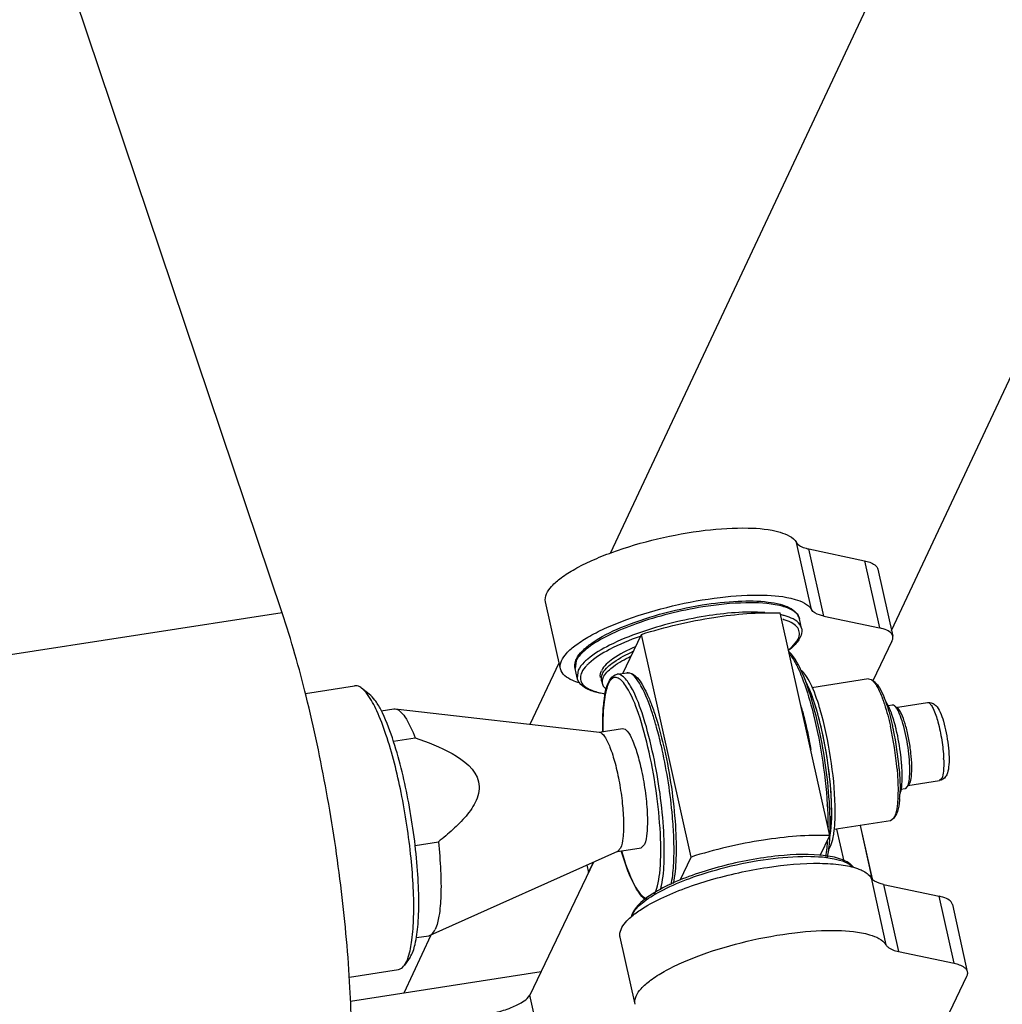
# Model space of a CAD drawing. Header units: millimetres. Extents: x 0 to 7560, y 0 to 5346.
# Tile 215 of 242: x 6731 to 6799, y 3703 to 3771. Entities that reach past the tile are written whole.
import ezdxf

# ---------------------------------------------------------------- set-up
doc = ezdxf.new("R2010")
doc.units = ezdxf.units.MM
for name, color, linetype in [('DUMMY_BOLT_M3_8_SWPW_PBL1040', 7, 'Continuous'), ('M2002301_PBL1036', 7, 'Continuous'), ('M2002401_PBL1142', 7, 'Continuous'), ('M2002501_PBL1037', 7, 'Continuous'), ('M2200703_PBL1034', 7, 'Continuous'), ('M2200805_PBL1014', 7, 'Continuous'), ('M2302201_PBL1051', 7, 'Continuous'), ('M2302401_PBL1011', 7, 'Continuous'), ('M2302601_PBL1010', 7, 'Continuous'), ('M2310102_PBL1161', 7, 'Continuous'), ('MISUMI_BD-13_PBL1140', 7, 'Continuous'), ('MISUMI_BD-13_PBL1642', 7, 'Continuous'), ('MISUMI_BD-13_PBL1644', 7, 'Continuous'), ('MISUMI_BD-13_PBL1730', 7, 'Continuous'), ('NSK_F687ZZ1_PBL1042', 7, 'Continuous'), ('NSK_F687ZZ1_PBL1141', 7, 'Continuous'), ('NSK_F687ZZ1_PBL1641', 7, 'Continuous'), ('NSK_F687ZZ1_PBL1643', 7, 'Continuous')]:
    doc.layers.add(name, color=color, linetype=linetype)

msp = doc.modelspace()

# ---------------------------------------------------------------- linework, layer by layer
at = {"layer": 'DUMMY_BOLT_M3_8_SWPW_PBL1040', "color": 7}
for p, q in [((6791.59, 3723.484), (6791.295, 3723.439)), ((6791.814, 3723.317), (6794.035, 3723.66)), ((6791.815, 3721.975), (6791.812, 3721.984)), ((6792.241, 3719.307), (6792.239, 3719.332)), ((6792.249, 3719.174), (6792.248, 3719.197)), ((6792.251, 3719.152), (6792.249, 3719.174)), ((6792.495, 3717.654), (6792.654, 3717.812)), ((6792.668, 3717.883), (6794.876, 3718.225)), ((6792.492, 3717.654), (6792.174, 3717.604))]:
    msp.add_line(p, q, dxfattribs=at)
at = {"layer": 'DUMMY_BOLT_M3_8_SWPW_PBL1040', "color": 2}
msp.add_line((6795.027, 3718.372), (6794.876, 3718.225), dxfattribs=at)
at = {"layer": 'DUMMY_BOLT_M3_8_SWPW_PBL1040', "color": 7}
for centre, radius, start, end in [((6779.623, 3718.899), 12.574, 14.20397, 14.49414), ((6779.326, 3718.824), 12.88, 14.0435, 14.16309), ((6778.95, 3718.73), 13.267, 13.52246, 14.04158), ((6778.531, 3718.629), 13.699, 13.31325, 13.52418), ((6778.678, 3718.343), 13.597, 4.1728, 4.40124), ((6779.182, 3718.379), 13.091, 3.58356, 4.0658), ((6779.785, 3718.416), 12.488, 3.03741, 3.37761), ((6791.882, 3718.171), 0.851, 338.22263, 339.11414)]:
    msp.add_arc(centre, radius, start, end, dxfattribs=at)
at = {"layer": 'DUMMY_BOLT_M3_8_SWPW_PBL1040', "color": 2}
msp.add_arc((6786.335, 3719.377), 8.833, 1.84152, 2.43436, dxfattribs=at)
at = {"layer": 'DUMMY_BOLT_M3_8_SWPW_PBL1040', "color": 7}
for points, knots in [([(6791.797, 3722.046), (6791.707, 3722.394), (6791.529, 3722.972), (6791.279, 3723.535), (6791.129, 3723.731)], [0, 0, 0, 0, 0.59327, 1, 1, 1, 1]), ([(6791.799, 3723.375), (6791.782, 3723.394), (6791.726, 3723.45), (6791.641, 3723.493), (6791.587, 3723.483)], [0, 0, 0, 0, 0.320178, 1, 1, 1, 1]), ([(6792.677, 3717.867), (6792.734, 3718.015), (6792.795, 3718.399), (6792.823, 3719.358), (6792.677, 3720.726), (6792.393, 3722.064), (6792.073, 3722.938), (6791.898, 3723.265), (6791.799, 3723.375)], [0, 0, 0, 0, 0.083553, 0.202941, 0.507208, 0.807406, 0.922089, 1, 1, 1, 1]), ([(6792.805, 3718.028), (6792.875, 3718.173), (6792.939, 3718.583), (6792.956, 3719.286), (6792.891, 3720.155), (6792.752, 3721.079), (6792.563, 3721.941), (6792.324, 3722.654), (6792.129, 3723.103), (6791.901, 3723.33), (6791.814, 3723.316)], [0, 0, 0, 0, 0.086597, 0.218075, 0.380542, 0.555018, 0.72071, 0.858124, 0.952346, 1, 1, 1, 1]), ([(6794.035, 3723.66), (6794.146, 3723.677), (6794.367, 3723.647), (6794.692, 3723.411), (6794.945, 3722.955), (6795.169, 3722.309), (6795.353, 3721.533), (6795.484, 3720.699), (6795.547, 3719.898), (6795.534, 3719.207), (6795.453, 3718.79), (6795.374, 3718.624)], [0, 0, 0, 0, 0.059858, 0.111236, 0.208861, 0.330007, 0.475867, 0.631826, 0.778842, 0.902099, 1, 1, 1, 1]), ([(6792.235, 3719.386), (6792.219, 3719.585), (6792.14, 3720.39), (6792.002, 3721.19), (6791.861, 3721.783)], [0, 0, 0, 0, 0.246606, 1, 1, 1, 1]), ([(6792.125, 3717.273), (6792.21, 3717.504), (6792.279, 3718.115), (6792.274, 3718.719), (6792.255, 3719.078)], [0, 0, 0, 0, 0.406079, 1, 1, 1, 1]), ([(6795.374, 3718.624), (6795.353, 3718.579), (6795.247, 3718.39), (6795.042, 3718.251), (6794.876, 3718.225)], [0, 0, 0, 0, 0.226074, 1, 1, 1, 1]), ([(6792.654, 3717.812), (6792.657, 3717.819), (6792.663, 3717.833), (6792.67, 3717.847), (6792.672, 3717.855)], [0, 0, 0, 0, 0.488453, 1, 1, 1, 1]), ([(6792.672, 3717.886), (6792.685, 3717.89), (6792.745, 3717.92), (6792.783, 3717.981), (6792.805, 3718.028)], [0, 0, 0, 0, 0.205525, 1, 1, 1, 1])]:
    msp.add_open_spline(points, degree=3, knots=knots, dxfattribs=at)
at = {"layer": 'DUMMY_BOLT_M3_8_SWPW_PBL1040', "color": 2}
for points, knots in [([(6794.035, 3723.66), (6794.045, 3723.662), (6794.066, 3723.662), (6794.086, 3723.658), (6794.096, 3723.655)], [0, 0, 0, 0, 0.487125, 1, 1, 1, 1]), ([(6794.096, 3723.655), (6794.161, 3723.635), (6794.294, 3723.499), (6794.54, 3723.056), (6794.809, 3722.212), (6795.049, 3721.042), (6795.142, 3720.183), (6795.16, 3719.752)], [0, 0, 0, 0, 0.049375, 0.12901, 0.372715, 0.686153, 1, 1, 1, 1]), ([(6795.163, 3719.661), (6795.172, 3719.398), (6795.165, 3718.967), (6795.101, 3718.527), (6795.027, 3718.372)], [0, 0, 0, 0, 0.604827, 1, 1, 1, 1])]:
    msp.add_open_spline(points, degree=3, knots=knots, dxfattribs=at)
at = {"layer": 'M2002301_PBL1036', "color": 7}
for p, q in [((6755.984, 3723.086), (6756.866, 3723.222)), ((6756.866, 3723.222), (6756.964, 3723.224)), ((6756.964, 3723.224), (6771.197, 3721.587)), ((6771.17, 3721.59), (6772.805, 3721.843)), ((6756.845, 3720.959), (6758.365, 3721.194)), ((6758.357, 3713.704), (6759.974, 3713.954)), ((6774.089, 3713.542), (6774.319, 3713.767)), ((6759.406, 3707.439), (6772.479, 3713.3)), ((6772.455, 3713.289), (6774.089, 3713.542)), ((6772.479, 3713.3), (6772.659, 3713.51)), ((6759.312, 3707.411), (6759.406, 3707.439)), ((6758.446, 3707.277), (6759.312, 3707.411))]:
    msp.add_line(p, q, dxfattribs=at)
for points, knots in [([(6756.964, 3723.224), (6757.084, 3723.21), (6757.354, 3723.045), (6757.873, 3722.379), (6758.167, 3721.704), (6758.365, 3721.194)], [0, 0, 0, 0, 0.142348, 0.352053, 1, 1, 1, 1]), ([(6772.805, 3721.843), (6772.924, 3721.861), (6773.24, 3721.582), (6773.519, 3720.986), (6773.862, 3720.044), (6774.039, 3719.314), (6774.126, 3718.907)], [0, 0, 0, 0, 0.108935, 0.317447, 0.623494, 1, 1, 1, 1]), ([(6758.365, 3721.194), (6759.247, 3720.894), (6760.889, 3720.281), (6762.792, 3718.846), (6762.833, 3717.465), (6762.563, 3716.625), (6761.925, 3715.718), (6760.997, 3714.788), (6760.321, 3714.226), (6759.974, 3713.954)], [0, 0, 0, 0, 0.260084, 0.510649, 0.57221, 0.633127, 0.754662, 0.877042, 1, 1, 1, 1]), ([(6771.197, 3721.587), (6771.345, 3721.57), (6771.654, 3721.185), (6771.974, 3720.466), (6772.318, 3719.363), (6772.6, 3718.056), (6772.799, 3716.671), (6772.891, 3715.377), (6772.862, 3714.332), (6772.763, 3713.726), (6772.659, 3713.51)], [0, 0, 0, 0, 0.053039, 0.152037, 0.291369, 0.456229, 0.627937, 0.786862, 0.915166, 1, 1, 1, 1]), ([(6774.126, 3718.907), (6774.237, 3718.386), (6774.411, 3717.358), (6774.545, 3715.9), (6774.533, 3714.71), (6774.436, 3714.011), (6774.319, 3713.767)], [0, 0, 0, 0, 0.308013, 0.602597, 0.843308, 1, 1, 1, 1]), ([(6759.974, 3713.954), (6760.047, 3713.288), (6760.15, 3712.034), (6760.176, 3710.302), (6760.068, 3708.923), (6759.891, 3708.134), (6759.75, 3707.839)], [0, 0, 0, 0, 0.325957, 0.612355, 0.841048, 1, 1, 1, 1]), ([(6759.406, 3707.439), (6759.44, 3707.454), (6759.592, 3707.55), (6759.689, 3707.711), (6759.75, 3707.839)], [0, 0, 0, 0, 0.206495, 1, 1, 1, 1])]:
    msp.add_open_spline(points, degree=3, knots=knots, dxfattribs=at)
at = {"layer": 'M2002401_PBL1142', "color": 7}
for p, q in [((6787.23, 3714.386), (6783.782, 3729.902)), ((6772.822, 3725.691), (6774.123, 3728.408)), ((6777.571, 3712.892), (6774.123, 3728.408)), ((6786.57, 3713.008), (6787.23, 3714.386)), ((6776.803, 3711.288), (6777.571, 3712.892)), ((6774.318, 3709.907), (6774.289, 3710.039))]:
    msp.add_line(p, q, dxfattribs=at)
for points, knots in [([(6774.123, 3728.408), (6775.766, 3728.931), (6778.96, 3729.669), (6782.239, 3729.967), (6783.782, 3729.902)], [0, 0, 0, 0, 0.527494, 1, 1, 1, 1]), ([(6787.23, 3714.386), (6785.687, 3714.451), (6782.408, 3714.153), (6779.214, 3713.415), (6777.571, 3712.892)], [0, 0, 0, 0, 0.472506, 1, 1, 1, 1])]:
    msp.add_open_spline(points, degree=3, knots=knots, dxfattribs=at)
at = {"layer": 'M2002501_PBL1037', "color": 7}
for p, q in [((6789.924, 3725.301), (6785.992, 3724.693)), ((6790.382, 3725.055), (6790.168, 3725.219)), ((6791.815, 3715.792), (6791.661, 3715.57)), ((6791.727, 3715.686), (6791.661, 3715.57)), ((6791.879, 3715.903), (6791.815, 3715.793)), ((6791.453, 3715.419), (6787.53, 3714.812)), ((6791.661, 3715.57), (6791.453, 3715.419))]:
    msp.add_line(p, q, dxfattribs=at)
for centre, radius, start, end in [((6788.963, 3723.963), 1.749, 35.40882, 37.7571), ((6784.041, 3721.204), 7.513, 21.63283, 21.97421), ((6769.03, 3717.009), 22.973, 5.03799, 12.57392), ((6772.419, 3717.67), 19.672, 12.52829, 12.79153), ((6771.926, 3717.561), 20.177, 12.0478, 12.52726), ((6771.497, 3717.469), 20.616, 11.90479, 12.04906), ((6770.13, 3717.181), 22.013, 4.84599, 11.90517), ((6784.075, 3717.585), 8.047, 355.55579, 357.12249), ((6783.01, 3717.642), 9.113, 357.10236, 357.71382)]:
    msp.add_arc(centre, radius, start, end, dxfattribs=at)
for points, knots in [([(6789.924, 3725.301), (6789.985, 3725.31), (6790.077, 3725.284), (6790.148, 3725.235), (6790.168, 3725.219)], [0, 0, 0, 0, 0.706702, 1, 1, 1, 1]), ([(6790.168, 3725.219), (6790.183, 3725.207), (6790.249, 3725.152), (6790.305, 3725.087), (6790.346, 3725.034)], [0, 0, 0, 0, 0.221576, 1, 1, 1, 1]), ([(6790.382, 3725.055), (6790.511, 3724.956), (6790.748, 3724.61), (6790.917, 3724.242), (6791.009, 3724.015)], [0, 0, 0, 0, 0.398387, 1, 1, 1, 1]), ([(6790.389, 3724.977), (6790.433, 3724.915), (6790.634, 3724.595), (6790.782, 3724.245), (6790.888, 3723.964)], [0, 0, 0, 0, 0.202711, 1, 1, 1, 1]), ([(6790.888, 3723.964), (6790.941, 3723.823), (6791.165, 3723.182), (6791.337, 3722.524), (6791.452, 3722.01)], [0, 0, 0, 0, 0.222914, 1, 1, 1, 1]), ([(6791.025, 3723.974), (6791.08, 3723.835), (6791.312, 3723.198), (6791.486, 3722.541), (6791.603, 3722.026)], [0, 0, 0, 0, 0.219745, 1, 1, 1, 1]), ([(6791.914, 3719.026), (6791.931, 3718.837), (6791.981, 3718.149), (6791.995, 3717.456), (6791.966, 3716.956)], [0, 0, 0, 0, 0.27467, 1, 1, 1, 1]), ([(6792.064, 3719.04), (6792.078, 3718.882), (6792.119, 3718.295), (6792.133, 3717.706), (6792.116, 3717.278)], [0, 0, 0, 0, 0.271049, 1, 1, 1, 1]), ([(6791.966, 3716.956), (6791.96, 3716.848), (6791.931, 3716.483), (6791.878, 3716.116), (6791.799, 3715.87)], [0, 0, 0, 0, 0.295621, 1, 1, 1, 1]), ([(6792.097, 3716.961), (6792.089, 3716.85), (6792.051, 3716.492), (6791.986, 3716.128), (6791.879, 3715.903)], [0, 0, 0, 0, 0.30944, 1, 1, 1, 1])]:
    msp.add_open_spline(points, degree=3, knots=knots, dxfattribs=at)
for points in [[(6791.764, 3715.772), (6791.753, 3715.743), (6791.741, 3715.714), (6791.727, 3715.686)], [(6791.799, 3715.87), (6791.788, 3715.837), (6791.777, 3715.805), (6791.764, 3715.772)]]:
    msp.add_open_spline(points, degree=3, dxfattribs=at)
at = {"layer": 'M2200703_PBL1034', "color": 7}
for p, q in [((6750.715, 3724.295), (6754.145, 3724.825)), ((6755.168, 3724.25), (6754.633, 3724.661)), ((6758.004, 3705.918), (6757.618, 3705.364)), ((6753.777, 3704.53), (6757.203, 3705.06))]:
    msp.add_line(p, q, dxfattribs=at)
for points, knots in [([(6754.633, 3724.661), (6754.592, 3724.693), (6754.45, 3724.791), (6754.266, 3724.844), (6754.145, 3724.825)], [0, 0, 0, 0, 0.293353, 1, 1, 1, 1]), ([(6755.05, 3724.212), (6755.015, 3724.259), (6754.891, 3724.421), (6754.749, 3724.572), (6754.633, 3724.661)], [0, 0, 0, 0, 0.284031, 1, 1, 1, 1]), ([(6756.326, 3721.44), (6756.139, 3721.995), (6755.779, 3722.949), (6755.305, 3723.861), (6755.05, 3724.212)], [0, 0, 0, 0, 0.574354, 1, 1, 1, 1]), ([(6756.776, 3721.19), (6756.549, 3721.867), (6756.202, 3722.784), (6755.614, 3723.788), (6755.318, 3724.135), (6755.168, 3724.25)], [0, 0, 0, 0, 0.61424, 0.836742, 1, 1, 1, 1]), ([(6757.88, 3705.919), (6758.007, 3706.301), (6758.178, 3707.23), (6758.324, 3709.538), (6758.124, 3712.996), (6757.479, 3717.26), (6756.77, 3720.118), (6756.326, 3721.44)], [0, 0, 0, 0, 0.076606, 0.178789, 0.440583, 0.734265, 1, 1, 1, 1]), ([(6758.004, 3705.918), (6758.184, 3706.177), (6758.424, 3706.954), (6758.6, 3708.345), (6758.636, 3710.167), (6758.482, 3713.094), (6757.955, 3716.836), (6757.24, 3719.809), (6756.776, 3721.19)], [0, 0, 0, 0, 0.06095, 0.152696, 0.271775, 0.411559, 0.718656, 1, 1, 1, 1]), ([(6757.203, 3705.061), (6757.241, 3705.066), (6757.41, 3705.116), (6757.54, 3705.253), (6757.618, 3705.364)], [0, 0, 0, 0, 0.221658, 1, 1, 1, 1]), ([(6757.618, 3705.364), (6757.643, 3705.401), (6757.752, 3705.575), (6757.829, 3705.767), (6757.88, 3705.919)], [0, 0, 0, 0, 0.217326, 1, 1, 1, 1])]:
    msp.add_open_spline(points, degree=3, knots=knots, dxfattribs=at)
at = {"layer": 'M2200805_PBL1014', "color": 7}
msp.add_line((6749.093, 3729.915), (6637.205, 4062.871), dxfattribs=at)
at = {"layer": 'M2200805_PBL1014', "color": 2}
msp.add_line((6749.093, 3729.915), (6723.013, 3725.881), dxfattribs=at)
at = {"layer": 'M2200805_PBL1014', "color": 7}
msp.add_open_spline([(6751.286, 3688.967), (6751.869, 3689.057), (6752.633, 3690.06), (6753.153, 3691.579), (6753.715, 3694.174), (6753.994, 3698.297), (6753.879, 3704.079), (6753.285, 3710.608), (6752.267, 3717.382), (6750.899, 3723.869), (6749.737, 3728), (6749.093, 3729.915)], degree=3, knots=[0, 0, 0, 0, 0.04198, 0.075214, 0.117696, 0.228886, 0.369183, 0.528546, 0.695086, 0.856256, 1, 1, 1, 1], dxfattribs=at)
at = {"layer": 'M2302201_PBL1051', "color": 2}
for p, q in [((6785.954, 3730.136), (6784.915, 3734.81)), ((6786.821, 3729.682), (6785.783, 3734.356)), ((6789.657, 3733.529), (6790.695, 3728.856))]:
    msp.add_line(p, q, dxfattribs=at)
at = {"layer": 'M2302201_PBL1051', "color": 7}
for p, q in [((6785.783, 3734.356), (6789.657, 3733.529)), ((6790.577, 3732.945), (6791.615, 3728.272)), ((6768.476, 3725.999), (6767.438, 3730.672)), ((6786.821, 3729.682), (6790.695, 3728.856)), ((6791.564, 3727.934), (6790.238, 3725.165)), ((6770.315, 3712.329), (6770.429, 3711.813)), ((6770.429, 3711.813), (6770.775, 3712.536))]:
    msp.add_line(p, q, dxfattribs=at)
for points, knots in [([(6767.438, 3730.672), (6767.354, 3731.049), (6767.774, 3731.753), (6768.571, 3732.409), (6769.527, 3733.014), (6770.711, 3733.594), (6772.617, 3734.358), (6775.247, 3735.122), (6778.421, 3735.705), (6781.315, 3735.883), (6783.457, 3735.709), (6784.684, 3735.195), (6784.915, 3734.81)], [0, 0, 0, 0, 0.060134, 0.106689, 0.165069, 0.23414, 0.311988, 0.483973, 0.658887, 0.81392, 0.930217, 1, 1, 1, 1]), ([(6784.915, 3734.81), (6784.947, 3734.756), (6785.177, 3734.507), (6785.52, 3734.412), (6785.783, 3734.356)], [0, 0, 0, 0, 0.189753, 1, 1, 1, 1]), ([(6789.657, 3733.529), (6789.78, 3733.503), (6790.125, 3733.415), (6790.523, 3733.185), (6790.577, 3732.945)], [0, 0, 0, 0, 0.338818, 1, 1, 1, 1]), ([(6768.476, 3725.998), (6768.392, 3726.376), (6768.812, 3727.079), (6769.609, 3727.735), (6770.565, 3728.341), (6771.749, 3728.921), (6773.656, 3729.684), (6776.286, 3730.448), (6779.459, 3731.032), (6782.354, 3731.21), (6784.496, 3731.036), (6785.723, 3730.521), (6785.954, 3730.136)], [0, 0, 0, 0, 0.060134, 0.106689, 0.165069, 0.23414, 0.311988, 0.483973, 0.658887, 0.81392, 0.930217, 1, 1, 1, 1]), ([(6786.821, 3729.682), (6786.717, 3729.704), (6786.404, 3729.786), (6786.069, 3729.944), (6785.954, 3730.136)], [0, 0, 0, 0, 0.321213, 1, 1, 1, 1]), ([(6791.615, 3728.272), (6791.6, 3728.34), (6791.503, 3728.524), (6791.17, 3728.733), (6790.871, 3728.818), (6790.695, 3728.856)], [0, 0, 0, 0, 0.182941, 0.526335, 1, 1, 1, 1]), ([(6791.564, 3727.934), (6791.578, 3727.963), (6791.621, 3728.069), (6791.633, 3728.191), (6791.615, 3728.272)], [0, 0, 0, 0, 0.276247, 1, 1, 1, 1]), ([(6769.826, 3725.021), (6769.646, 3725.071), (6769.121, 3725.237), (6768.559, 3725.627), (6768.476, 3725.998)], [0, 0, 0, 0, 0.329795, 1, 1, 1, 1])]:
    msp.add_open_spline(points, degree=3, knots=knots, dxfattribs=at)
at = {"layer": 'M2302401_PBL1011', "color": 2}
for p, q in [((6790.108, 3711.443), (6791.146, 3706.769)), ((6790.975, 3710.988), (6792.014, 3706.315)), ((6795.888, 3705.488), (6794.849, 3710.162))]:
    msp.add_line(p, q, dxfattribs=at)
at = {"layer": 'M2302401_PBL1011', "color": 7}
for p, q in [((6790.975, 3710.988), (6794.849, 3710.162)), ((6795.769, 3709.578), (6796.808, 3704.904)), ((6773.669, 3702.631), (6772.63, 3707.305)), ((6792.014, 3706.315), (6795.888, 3705.488)), ((6796.757, 3704.567), (6790.111, 3690.687))]:
    msp.add_line(p, q, dxfattribs=at)
msp.add_arc((6777.305, 3704.169), 6.003, 127.48164, 127.91127, dxfattribs=at)
for points, knots in [([(6775.463, 3710.005), (6776.572, 3710.536), (6779.019, 3711.408), (6782.742, 3712.231), (6785.82, 3712.519), (6787.929, 3712.396), (6788.803, 3712.218), (6789.171, 3712.087)], [0, 0, 0, 0, 0.262033, 0.550374, 0.811477, 0.916908, 1, 1, 1, 1]), ([(6789.171, 3712.087), (6789.279, 3712.048), (6789.63, 3711.904), (6789.97, 3711.671), (6790.108, 3711.443)], [0, 0, 0, 0, 0.30245, 1, 1, 1, 1]), ([(6790.975, 3710.988), (6790.872, 3711.01), (6790.558, 3711.092), (6790.223, 3711.25), (6790.108, 3711.443)], [0, 0, 0, 0, 0.321213, 1, 1, 1, 1]), ([(6773.652, 3708.933), (6773.775, 3709.027), (6774.348, 3709.433), (6774.969, 3709.768), (6775.463, 3710.005)], [0, 0, 0, 0, 0.219988, 1, 1, 1, 1]), ([(6795.769, 3709.578), (6795.754, 3709.646), (6795.657, 3709.83), (6795.324, 3710.039), (6795.025, 3710.124), (6794.849, 3710.162)], [0, 0, 0, 0, 0.182941, 0.526335, 1, 1, 1, 1]), ([(6773.194, 3708.538), (6773.226, 3708.569), (6773.361, 3708.698), (6773.504, 3708.818), (6773.616, 3708.905)], [0, 0, 0, 0, 0.23552, 1, 1, 1, 1]), ([(6772.63, 3707.305), (6772.61, 3707.397), (6772.602, 3707.874), (6772.932, 3708.278), (6773.194, 3708.538)], [0, 0, 0, 0, 0.203213, 1, 1, 1, 1]), ([(6773.669, 3702.631), (6773.585, 3703.009), (6774.005, 3703.712), (6774.802, 3704.368), (6775.758, 3704.974), (6776.942, 3705.554), (6778.848, 3706.317), (6781.479, 3707.081), (6784.652, 3707.664), (6787.547, 3707.843), (6789.688, 3707.668), (6790.915, 3707.154), (6791.146, 3706.769)], [0, 0, 0, 0, 0.060134, 0.106689, 0.165069, 0.23414, 0.311988, 0.483973, 0.658887, 0.81392, 0.930217, 1, 1, 1, 1]), ([(6791.146, 3706.769), (6791.179, 3706.715), (6791.408, 3706.466), (6791.751, 3706.371), (6792.014, 3706.315)], [0, 0, 0, 0, 0.189753, 1, 1, 1, 1]), ([(6795.888, 3705.488), (6796.011, 3705.462), (6796.356, 3705.374), (6796.755, 3705.144), (6796.808, 3704.905)], [0, 0, 0, 0, 0.338818, 1, 1, 1, 1]), ([(6796.808, 3704.905), (6796.826, 3704.823), (6796.814, 3704.702), (6796.77, 3704.596), (6796.757, 3704.567)], [0, 0, 0, 0, 0.723753, 1, 1, 1, 1])]:
    msp.add_open_spline(points, degree=3, knots=knots, dxfattribs=at)
at = {"layer": 'M2302601_PBL1010', "color": 2}
for p, q in [((6789.337, 3715.091), (6790.159, 3711.389)), ((6788.227, 3712.602), (6787.729, 3714.842)), ((6770.491, 3684.573), (6766.337, 3703.267))]:
    msp.add_line(p, q, dxfattribs=at)
at = {"layer": 'M2302601_PBL1010', "color": 7}
for p, q in [((6789.352, 3715.094), (6790.181, 3711.367)), ((6770.775, 3712.536), (6766.337, 3703.267)), ((6753.863, 3702.858), (6767.124, 3704.909))]:
    msp.add_line(p, q, dxfattribs=at)
msp.add_open_spline([(6762.976, 3701.851), (6763.361, 3701.91), (6764.102, 3702.069), (6765.105, 3702.403), (6765.858, 3702.777), (6766.255, 3703.096), (6766.337, 3703.267)], degree=3, knots=[0, 0, 0, 0, 0.314801, 0.610566, 0.847383, 1, 1, 1, 1], dxfattribs=at)
at = {"layer": 'M2310102_PBL1161', "color": 7}
for p, q in [((6771.96, 3734.062), (7038.827, 4302.613)), ((6791.526, 3728.675), (7056.619, 4293.449)), ((6766.366, 3722.143), (6768.38, 3726.433)), ((6757.584, 3703.434), (6759.479, 3707.472))]:
    msp.add_line(p, q, dxfattribs=at)
at = {"layer": 'MISUMI_BD-13_PBL1140', "color": 7}
msp.add_line((6771.329, 3725.159), (6771.402, 3724.931), dxfattribs=at)
for centre, radius, start, end in [((6771.841, 3725.323), 0.538, 192.2852, 197.0672), ((6771.845, 3725.324), 0.542, 197.06383, 197.80566), ((6771.98, 3725.096), 0.604, 175.28688, 175.9881), ((6771.916, 3725.096), 0.539, 186.58404, 197.78579)]:
    msp.add_arc(centre, radius, start, end, dxfattribs=at)
for points, knots in [([(6771.431, 3725.732), (6771.614, 3726.035), (6772.308, 3726.61), (6773.074, 3727.013), (6773.545, 3727.228)], [0, 0, 0, 0, 0.405842, 1, 1, 1, 1]), ([(6771.498, 3725.491), (6771.659, 3725.766), (6772.268, 3726.298), (6772.949, 3726.676), (6773.365, 3726.877)], [0, 0, 0, 0, 0.408639, 1, 1, 1, 1]), ([(6771.403, 3724.931), (6771.431, 3724.844), (6771.502, 3724.733), (6771.595, 3724.647), (6771.621, 3724.625)], [0, 0, 0, 0, 0.726731, 1, 1, 1, 1])]:
    msp.add_open_spline(points, degree=3, knots=knots, dxfattribs=at)
for points in [[(6771.305, 3725.374), (6771.301, 3725.319), (6771.304, 3725.263), (6771.316, 3725.209)], [(6771.381, 3725.639), (6771.341, 3725.556), (6771.313, 3725.465), (6771.305, 3725.374)], [(6771.455, 3725.41), (6771.415, 3725.327), (6771.386, 3725.237), (6771.379, 3725.146)], [(6771.381, 3725.639), (6771.396, 3725.671), (6771.413, 3725.702), (6771.431, 3725.732)], [(6771.455, 3725.41), (6771.468, 3725.437), (6771.482, 3725.464), (6771.498, 3725.491)], [(6771.378, 3725.139), (6771.376, 3725.104), (6771.376, 3725.069), (6771.38, 3725.034)]]:
    msp.add_open_spline(points, degree=3, dxfattribs=at)
at = {"layer": 'MISUMI_BD-13_PBL1642', "color": 7}
msp.add_line((6786.57, 3723.151), (6786.564, 3723.175), dxfattribs=at)
for centre, radius, start, end in [((6768.793, 3717.951), 18.523, 16.38035, 16.77255), ((6768.974, 3716.035), 18.637, 0.88054, 1.31735), ((6782.22, 3715.233), 5.103, 349.4432, 350.23234), ((6781.857, 3715.296), 5.471, 350.23023, 350.83217), ((6786.447, 3714.018), 0.914, 326.62547, 329.02343)]:
    msp.add_arc(centre, radius, start, end, dxfattribs=at)
for points, knots in [([(6786.527, 3723.296), (6786.353, 3723.875), (6786.085, 3724.655), (6785.618, 3725.5), (6785.381, 3725.784), (6785.258, 3725.869)], [0, 0, 0, 0, 0.625375, 0.84598, 1, 1, 1, 1]), ([(6786.327, 3723.103), (6786.269, 3723.301), (6786.058, 3723.98), (6785.804, 3724.65), (6785.566, 3725.095)], [0, 0, 0, 0, 0.289712, 1, 1, 1, 1]), ([(6787.253, 3718.155), (6787.212, 3718.583), (6787.009, 3720.25), (6786.678, 3721.904), (6786.327, 3723.103)], [0, 0, 0, 0, 0.256084, 1, 1, 1, 1]), ([(6787.606, 3716.464), (6787.58, 3717.593), (6787.347, 3719.848), (6786.888, 3722.067), (6786.57, 3723.151)], [0, 0, 0, 0, 0.500123, 1, 1, 1, 1]), ([(6787.258, 3714.424), (6787.345, 3714.963), (6787.394, 3716.214), (6787.321, 3717.458), (6787.253, 3718.155)], [0, 0, 0, 0, 0.437701, 1, 1, 1, 1]), ([(6787.474, 3714.273), (6787.501, 3714.413), (6787.602, 3715.091), (6787.617, 3715.779), (6787.609, 3716.321)], [0, 0, 0, 0, 0.207646, 1, 1, 1, 1]), ([(6787.231, 3713.547), (6787.258, 3713.591), (6787.372, 3713.821), (6787.435, 3714.073), (6787.474, 3714.273)], [0, 0, 0, 0, 0.202118, 1, 1, 1, 1])]:
    msp.add_open_spline(points, degree=3, knots=knots, dxfattribs=at)
msp.add_open_spline([(6787.211, 3713.515), (6787.195, 3713.491), (6787.178, 3713.467), (6787.159, 3713.445)], degree=3, dxfattribs=at)
at = {"layer": 'MISUMI_BD-13_PBL1644', "color": 7}
for centre, radius, start, end in [((6782.16, 3715.244), 5.164, 349.73492, 349.93182), ((6781.923, 3715.286), 5.404, 349.93554, 350.61769)]:
    msp.add_arc(centre, radius, start, end, dxfattribs=at)
msp.add_open_spline([(6787.255, 3714.405), (6787.384, 3715.184), (6787.385, 3717.017), (6787.092, 3719.843), (6786.512, 3722.615), (6785.954, 3724.348), (6785.594, 3725.041)], degree=3, knots=[0, 0, 0, 0, 0.218198, 0.501728, 0.784328, 1, 1, 1, 1], dxfattribs=at)
at = {"layer": 'MISUMI_BD-13_PBL1730', "color": 7}
msp.add_open_spline([(6773.674, 3727.541), (6773.135, 3727.306), (6772.282, 3726.869), (6771.494, 3726.217), (6771.329, 3725.872)], degree=3, knots=[0, 0, 0, 0, 0.606083, 1, 1, 1, 1], dxfattribs=at)
for points in [[(6771.277, 3725.392), (6771.252, 3725.47), (6771.246, 3725.557), (6771.257, 3725.638)], [(6771.257, 3725.638), (6771.268, 3725.719), (6771.294, 3725.798), (6771.329, 3725.872)]]:
    msp.add_open_spline(points, degree=3, dxfattribs=at)
at = {"layer": 'NSK_F687ZZ1_PBL1042', "color": 7}
msp.add_line((6772.417, 3725.628), (6773.093, 3725.733), dxfattribs=at)
at = {"layer": 'NSK_F687ZZ1_PBL1042', "color": 2}
msp.add_line((6775.562, 3720.359), (6775.552, 3720.407), dxfattribs=at)
for centre, radius, start, end in [((6769.733, 3722.405), 4.975, 28.98007, 31.5616), ((6770.785, 3712.193), 5.533, 348.06689, 348.66184)]:
    msp.add_arc(centre, radius, start, end, dxfattribs=at)
at = {"layer": 'NSK_F687ZZ1_PBL1042', "color": 7}
for points, knots in [([(6771.438, 3722.856), (6771.454, 3723.218), (6771.514, 3723.876), (6771.673, 3724.828), (6772.052, 3725.572), (6772.417, 3725.628)], [0, 0, 0, 0, 0.356527, 0.636683, 1, 1, 1, 1]), ([(6773.093, 3725.733), (6773.366, 3725.775), (6773.826, 3725.449), (6774.197, 3724.876), (6774.529, 3724.24), (6774.848, 3723.457), (6775.285, 3722.166), (6775.553, 3721.12), (6775.716, 3720.386)], [0, 0, 0, 0, 0.133613, 0.225287, 0.340086, 0.477555, 0.635652, 1, 1, 1, 1]), ([(6771.425, 3721.644), (6771.423, 3721.75), (6771.418, 3722.154), (6771.424, 3722.558), (6771.438, 3722.856)], [0, 0, 0, 0, 0.262545, 1, 1, 1, 1]), ([(6775.716, 3720.386), (6776.103, 3718.644), (6776.479, 3716.1), (6776.567, 3712.966), (6776.451, 3711.611), (6776.318, 3711.048)], [0, 0, 0, 0, 0.569367, 0.815537, 1, 1, 1, 1]), ([(6774.389, 3709.941), (6774.215, 3710.057), (6773.887, 3710.438), (6773.278, 3711.556), (6772.933, 3712.573), (6772.711, 3713.325)], [0, 0, 0, 0, 0.164129, 0.384482, 1, 1, 1, 1])]:
    msp.add_open_spline(points, degree=3, knots=knots, dxfattribs=at)
at = {"layer": 'NSK_F687ZZ1_PBL1042', "color": 2}
for points, knots in [([(6773.087, 3724.734), (6772.997, 3724.877), (6772.825, 3725.113), (6772.538, 3725.374), (6772.21, 3725.433), (6771.941, 3725.223), (6771.756, 3724.857), (6771.605, 3724.332), (6771.498, 3723.649), (6771.46, 3723.141), (6771.447, 3722.864)], [0, 0, 0, 0, 0.130525, 0.224378, 0.293353, 0.366126, 0.467979, 0.607529, 0.785681, 1, 1, 1, 1]), ([(6773.362, 3724.795), (6773.225, 3725.031), (6773.006, 3725.398), (6772.576, 3725.653), (6772.417, 3725.628)], [0, 0, 0, 0, 0.629594, 1, 1, 1, 1]), ([(6773.972, 3725.009), (6773.844, 3725.217), (6773.634, 3725.544), (6773.24, 3725.755), (6773.093, 3725.733)], [0, 0, 0, 0, 0.622411, 1, 1, 1, 1]), ([(6774.651, 3720.208), (6774.449, 3721.117), (6774.034, 3722.661), (6773.444, 3724.168), (6773.087, 3724.734)], [0, 0, 0, 0, 0.581874, 1, 1, 1, 1]), ([(6774.875, 3720.302), (6774.678, 3721.19), (6774.272, 3722.72), (6773.7, 3724.211), (6773.362, 3724.795)], [0, 0, 0, 0, 0.574227, 1, 1, 1, 1]), ([(6775.134, 3722.066), (6775.055, 3722.344), (6774.768, 3723.281), (6774.422, 3724.209), (6774.085, 3724.815)], [0, 0, 0, 0, 0.29358, 1, 1, 1, 1]), ([(6771.447, 3722.864), (6771.442, 3722.767), (6771.427, 3722.358), (6771.426, 3721.949), (6771.432, 3721.636)], [0, 0, 0, 0, 0.236135, 1, 1, 1, 1]), ([(6775.552, 3720.407), (6775.52, 3720.551), (6775.392, 3721.107), (6775.25, 3721.659), (6775.134, 3722.066)], [0, 0, 0, 0, 0.25824, 1, 1, 1, 1]), ([(6775.012, 3710.298), (6775.118, 3710.48), (6775.276, 3710.965), (6775.478, 3712.256), (6775.484, 3714.36), (6775.227, 3717.187), (6774.876, 3719.195), (6774.651, 3720.208)], [0, 0, 0, 0, 0.062898, 0.150593, 0.391152, 0.689335, 1, 1, 1, 1]), ([(6775.514, 3710.907), (6775.639, 3711.478), (6775.742, 3712.847), (6775.644, 3715.999), (6775.264, 3718.555), (6774.875, 3720.302)], [0, 0, 0, 0, 0.185504, 0.432337, 1, 1, 1, 1]), ([(6776.369, 3714.266), (6776.35, 3714.753), (6776.213, 3716.799), (6775.899, 3718.833), (6775.562, 3720.359)], [0, 0, 0, 0, 0.237948, 1, 1, 1, 1]), ([(6776.21, 3711.106), (6776.301, 3711.56), (6776.397, 3712.616), (6776.392, 3713.673), (6776.369, 3714.266)], [0, 0, 0, 0, 0.438405, 1, 1, 1, 1]), ([(6772.718, 3713.323), (6772.96, 3712.505), (6773.331, 3711.42), (6773.993, 3710.325), (6774.356, 3710.014), (6774.521, 3709.986)], [0, 0, 0, 0, 0.659577, 0.869955, 1, 1, 1, 1])]:
    msp.add_open_spline(points, degree=3, knots=knots, dxfattribs=at)
msp.add_open_spline([(6775.441, 3710.62), (6775.469, 3710.714), (6775.493, 3710.81), (6775.514, 3710.907)], degree=3, dxfattribs=at)
at = {"layer": 'NSK_F687ZZ1_PBL1141', "color": 7}
for p, q in [((6785.258, 3728.845), (6785.113, 3729.499)), ((6769.639, 3725.374), (6769.494, 3726.029))]:
    msp.add_line(p, q, dxfattribs=at)
at = {"layer": 'NSK_F687ZZ1_PBL1141', "color": 2}
for p, q in [((6769.576, 3726.569), (6769.494, 3726.029)), ((6769.721, 3725.914), (6769.639, 3725.374))]:
    msp.add_line(p, q, dxfattribs=at)
for centre, radius, start, end in [((6782.659, 3724.497), 5.402, 76.98439, 77.91528), ((6782.827, 3725.202), 4.677, 73.88379, 77.03731), ((6782.915, 3725.707), 3.89, 71.77486, 74.54889), ((6770.782, 3725.99), 1.337, 151.0143, 154.37643), ((6773.209, 3723.311), 4.405, 129.92053, 130.71061)]:
    msp.add_arc(centre, radius, start, end, dxfattribs=at)
at = {"layer": 'NSK_F687ZZ1_PBL1141', "color": 7}
for points, knots in [([(6778.349, 3730.457), (6779.177, 3730.59), (6780.708, 3730.759), (6782.533, 3730.744), (6783.726, 3730.536), (6784.389, 3730.31), (6784.887, 3729.984), (6785.077, 3729.661), (6785.113, 3729.499)], [0, 0, 0, 0, 0.349415, 0.640456, 0.756691, 0.852329, 0.930837, 1, 1, 1, 1]), ([(6769.589, 3726.685), (6769.688, 3726.892), (6770.019, 3727.306), (6771.026, 3728.106), (6772.838, 3729.001), (6775.424, 3729.876), (6777.348, 3730.297), (6778.349, 3730.457)], [0, 0, 0, 0, 0.070599, 0.159975, 0.395111, 0.687624, 1, 1, 1, 1]), ([(6785.258, 3728.845), (6785.294, 3728.685), (6785.273, 3728.448), (6785.189, 3728.242), (6785.163, 3728.189)], [0, 0, 0, 0, 0.736325, 1, 1, 1, 1]), ([(6785.163, 3728.189), (6785.127, 3728.112), (6784.924, 3727.771), (6784.63, 3727.495), (6784.388, 3727.301)], [0, 0, 0, 0, 0.215173, 1, 1, 1, 1]), ([(6769.494, 3726.029), (6769.458, 3726.189), (6769.479, 3726.425), (6769.563, 3726.632), (6769.589, 3726.685)], [0, 0, 0, 0, 0.736325, 1, 1, 1, 1]), ([(6771.558, 3724.25), (6771.313, 3724.289), (6770.783, 3724.404), (6770.049, 3724.692), (6769.69, 3725.146), (6769.639, 3725.374)], [0, 0, 0, 0, 0.319391, 0.698526, 1, 1, 1, 1])]:
    msp.add_open_spline(points, degree=3, knots=knots, dxfattribs=at)
at = {"layer": 'NSK_F687ZZ1_PBL1141', "color": 2}
for points, knots in [([(6778.381, 3730.319), (6776.811, 3730.066), (6774.573, 3729.514), (6771.941, 3728.439), (6770.845, 3727.815), (6770.405, 3727.478)], [0, 0, 0, 0, 0.559696, 0.804821, 1, 1, 1, 1]), ([(6783.721, 3730.416), (6782.962, 3730.59), (6781.155, 3730.663), (6779.377, 3730.479), (6778.381, 3730.319)], [0, 0, 0, 0, 0.435716, 1, 1, 1, 1]), ([(6784.996, 3729.758), (6784.878, 3729.924), (6784.462, 3730.214), (6783.995, 3730.353), (6783.721, 3730.416)], [0, 0, 0, 0, 0.419044, 1, 1, 1, 1]), ([(6782.711, 3729.923), (6781.333, 3730.021), (6778.38, 3729.75), (6775.517, 3729.056), (6774.049, 3728.545)], [0, 0, 0, 0, 0.470758, 1, 1, 1, 1]), ([(6785.258, 3728.845), (6785.238, 3728.938), (6785.018, 3729.39), (6784.501, 3729.586), (6784.125, 3729.695)], [0, 0, 0, 0, 0.195426, 1, 1, 1, 1]), ([(6785.025, 3728.088), (6785.084, 3728.213), (6785.163, 3728.482), (6785.017, 3728.898), (6784.64, 3729.207), (6784.318, 3729.341), (6784.132, 3729.402)], [0, 0, 0, 0, 0.22641, 0.433634, 0.679793, 1, 1, 1, 1]), ([(6774.049, 3728.545), (6773.316, 3728.289), (6772.042, 3727.772), (6770.841, 3727.074), (6770.382, 3726.69)], [0, 0, 0, 0, 0.564615, 1, 1, 1, 1]), ([(6774.021, 3728.267), (6773.293, 3728.008), (6772.044, 3727.486), (6770.872, 3726.772), (6770.447, 3726.378)], [0, 0, 0, 0, 0.571481, 1, 1, 1, 1]), ([(6784.361, 3727.317), (6784.438, 3727.38), (6784.692, 3727.605), (6784.921, 3727.871), (6785.025, 3728.088)], [0, 0, 0, 0, 0.292696, 1, 1, 1, 1]), ([(6770.405, 3727.478), (6770.315, 3727.409), (6770.017, 3727.165), (6769.744, 3726.877), (6769.612, 3726.638)], [0, 0, 0, 0, 0.293128, 1, 1, 1, 1]), ([(6770.336, 3726.65), (6770.266, 3726.59), (6770.03, 3726.373), (6769.82, 3726.12), (6769.721, 3725.914)], [0, 0, 0, 0, 0.290198, 1, 1, 1, 1]), ([(6770.447, 3726.378), (6770.392, 3726.326), (6770.204, 3726.141), (6770.038, 3725.928), (6769.956, 3725.757)], [0, 0, 0, 0, 0.285497, 1, 1, 1, 1]), ([(6769.956, 3725.757), (6769.905, 3725.65), (6769.834, 3725.429), (6769.925, 3724.936), (6770.259, 3724.702), (6770.487, 3724.589)], [0, 0, 0, 0, 0.247322, 0.469027, 1, 1, 1, 1]), ([(6770.487, 3724.589), (6770.562, 3724.552), (6770.921, 3724.4), (6771.304, 3724.314), (6771.605, 3724.265)], [0, 0, 0, 0, 0.215259, 1, 1, 1, 1])]:
    msp.add_open_spline(points, degree=3, knots=knots, dxfattribs=at)
msp.add_open_spline([(6785.113, 3729.499), (6785.092, 3729.592), (6785.051, 3729.681), (6784.996, 3729.758)], degree=3, dxfattribs=at)
at = {"layer": 'NSK_F687ZZ1_PBL1641', "color": 2}
for centre, radius, start, end in [((6759.586, 3716.34), 26.608, 14.86672, 15.46212), ((6758.484, 3716.047), 27.749, 14.50952, 14.8685), ((6758.229, 3714.784), 28.884, 3.21012, 3.48259), ((6774.904, 3714.726), 12.197, 354.56488, 356.48468), ((6779.438, 3714.222), 7.635, 350.2424, 352.74047), ((6777.317, 3714.497), 9.774, 352.71642, 354.56173)]:
    msp.add_arc(centre, radius, start, end, dxfattribs=at)
at = {"layer": 'NSK_F687ZZ1_PBL1641', "color": 7}
for centre, radius, start, end in [((6771.393, 3715.053), 15.863, 357.52396, 358.20236), ((6777.666, 3714.603), 9.572, 353.25162, 353.79975)]:
    msp.add_arc(centre, radius, start, end, dxfattribs=at)
for points, knots in [([(6785.143, 3726.098), (6785.084, 3726.217), (6784.878, 3726.606), (6784.631, 3726.99), (6784.393, 3727.189)], [0, 0, 0, 0, 0.300405, 1, 1, 1, 1]), ([(6787.221, 3716.418), (6787.124, 3718.227), (6786.756, 3720.867), (6785.946, 3724.08), (6785.436, 3725.502), (6785.143, 3726.098)], [0, 0, 0, 0, 0.546453, 0.799599, 1, 1, 1, 1]), ([(6787.248, 3714.555), (6787.252, 3714.7), (6787.264, 3715.321), (6787.246, 3715.943), (6787.221, 3716.418)], [0, 0, 0, 0, 0.233353, 1, 1, 1, 1]), ([(6787.182, 3713.569), (6787.189, 3713.632), (6787.215, 3713.898), (6787.232, 3714.164), (6787.241, 3714.367)], [0, 0, 0, 0, 0.237088, 1, 1, 1, 1]), ([(6787.081, 3712.895), (6787.09, 3712.94), (6787.126, 3713.134), (6787.154, 3713.329), (6787.172, 3713.478)], [0, 0, 0, 0, 0.235996, 1, 1, 1, 1])]:
    msp.add_open_spline(points, degree=3, knots=knots, dxfattribs=at)
at = {"layer": 'NSK_F687ZZ1_PBL1641', "color": 2}
for points, knots in [([(6784.424, 3727.047), (6784.476, 3726.985), (6784.715, 3726.669), (6784.899, 3726.316), (6785.031, 3726.031)], [0, 0, 0, 0, 0.206268, 1, 1, 1, 1]), ([(6785.031, 3726.031), (6785.121, 3725.84), (6785.507, 3724.925), (6785.796, 3723.972), (6785.995, 3723.217)], [0, 0, 0, 0, 0.213116, 1, 1, 1, 1]), ([(6785.995, 3723.217), (6786.281, 3722.131), (6786.73, 3719.916), (6786.991, 3717.67), (6787.06, 3716.539)], [0, 0, 0, 0, 0.497664, 1, 1, 1, 1]), ([(6785.348, 3722.999), (6785.402, 3722.791), (6785.616, 3721.924), (6785.793, 3721.048), (6785.91, 3720.379)], [0, 0, 0, 0, 0.240572, 1, 1, 1, 1]), ([(6787.068, 3716.402), (6787.075, 3716.277), (6787.098, 3715.799), (6787.109, 3715.319), (6787.108, 3714.965)], [0, 0, 0, 0, 0.260597, 1, 1, 1, 1])]:
    msp.add_open_spline(points, degree=3, knots=knots, dxfattribs=at)
at = {"layer": 'NSK_F687ZZ1_PBL1643', "color": 7}
for centre, radius, start, end in [((6781.788, 3698.817), 13.428, 115.99598, 116.4996), ((6782.063, 3698.252), 14.057, 115.34979, 115.99495), ((6782.29, 3697.773), 14.587, 115.04741, 115.35193)]:
    msp.add_arc(centre, radius, start, end, dxfattribs=at)
at = {"layer": 'NSK_F687ZZ1_PBL1643', "color": 2}
msp.add_arc((6774.707, 3708.324), 1.337, 151.01431, 154.37643, dxfattribs=at)
at = {"layer": 'NSK_F687ZZ1_PBL1643', "color": 7}
for points, knots in [([(6788.855, 3712.207), (6788.672, 3712.435), (6788.043, 3712.791), (6786.281, 3713.143), (6783.398, 3713.036), (6779.746, 3712.353), (6777.257, 3711.522), (6776.115, 3710.988)], [0, 0, 0, 0, 0.06628, 0.156128, 0.408037, 0.713472, 1, 1, 1, 1]), ([(6775.796, 3710.835), (6775.281, 3710.578), (6774.433, 3710.092), (6773.69, 3709.386), (6773.514, 3709.019)], [0, 0, 0, 0, 0.585864, 1, 1, 1, 1])]:
    msp.add_open_spline(points, degree=3, knots=knots, dxfattribs=at)
at = {"layer": 'NSK_F687ZZ1_PBL1643', "color": 2}
for points, knots in [([(6779.64, 3712.086), (6780.613, 3712.344), (6782.509, 3712.739), (6785.155, 3712.992), (6787.089, 3712.912), (6788.242, 3712.599), (6788.659, 3712.366), (6788.803, 3712.228)], [0, 0, 0, 0, 0.322431, 0.618416, 0.850939, 0.93601, 1, 1, 1, 1]), ([(6773.538, 3708.973), (6773.716, 3709.295), (6774.398, 3709.924), (6775.745, 3710.713), (6777.551, 3711.471), (6778.91, 3711.892), (6779.64, 3712.086)], [0, 0, 0, 0, 0.158766, 0.387287, 0.674599, 1, 1, 1, 1])]:
    msp.add_open_spline(points, degree=3, knots=knots, dxfattribs=at)
at = {"layer": 'NSK_F687ZZ1_PBL1643', "color": 7}
msp.add_open_spline([(6773.514, 3709.019), (6773.467, 3708.921), (6773.431, 3708.816), (6773.413, 3708.708)], degree=3, dxfattribs=at)
at = {"layer": 'NSK_F687ZZ1_PBL1643', "color": 2}
msp.add_open_spline([(6773.445, 3708.762), (6773.461, 3708.81), (6773.48, 3708.857), (6773.502, 3708.903)], degree=3, dxfattribs=at)

doc.saveas('drawing.dxf')
